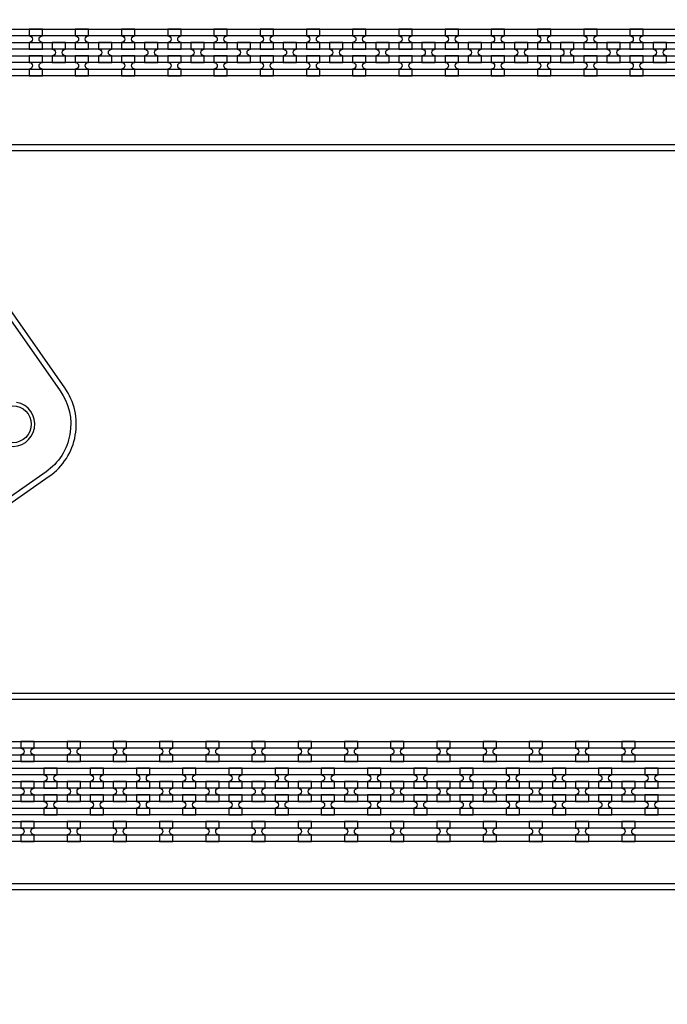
# Model space of a CAD drawing. Extents: x -63500 to 63500, y -63500 to 63500.
# Tile 98 of 256: x -15367 to -11865, y -10282 to -4953. Entities that reach past the tile are written whole.
import ezdxf

# ---------------------------------------------------------------- set-up
doc = ezdxf.new("R2010")
doc.units = 13
doc.header["$MEASUREMENT"] = 0
for name, color, linetype in [('1_Metal', 2, 'Continuous'), ('2_Electrodes', 5, 'Continuous'), ('3_Outline', 4, 'Continuous')]:
    doc.layers.add(name, color=color, linetype=linetype)

msp = doc.modelspace()

# ---------------------------------------------------------------- linework, layer by layer
for radius in [50000, 47500, 45000]:
    msp.add_circle((0, 0), radius)
at = {"layer": '1_Metal'}
for points in [[(-50000, 0, 1), (50000, 0), (51000, 0, -1), (-51000, 0)], [(-37987.8, -9220), (-37585.9, -9220), (-7391.4, -9220, 0.414214), (-5551.4, -7380), (-5551.4, -6880, 0.414214), (-7391.4, -5040), (-8624.3, -5040, 0.244698), (-8639.1, -5047.6), (-8680.4, -5018.7), (-8615.9, -4926.5), (-8574.9, -4955.2), (-8589.3, -4975.6, 0.606815), (-8574.5, -5004), (-7391.3, -5004, -0.414214), (-5515.3, -6880), (-5515.3, -7380, -0.414214), (-7391.3, -9256), (-37585.9, -9256), (-37987.8, -9256)], [(-15244.7, -5112), (-15244.7, -5076, -0.414214), (-15262.7, -5058), (-15262.7, -5058, -0.414214), (-15244.7, -5040), (-15244.7, -5004), (-15316.7, -5004), (-15316.7, -5040, -0.414214), (-15298.7, -5058), (-15298.7, -5058, -0.414214), (-15316.7, -5076), (-15316.7, -5112)], [(-14994.7, -5112), (-14994.7, -5076, -0.414214), (-15012.7, -5058), (-15012.7, -5058, -0.414214), (-14994.7, -5040), (-14994.7, -5004), (-15066.7, -5004), (-15066.7, -5040, -0.414214), (-15048.7, -5058), (-15048.7, -5058, -0.414214), (-15066.7, -5076), (-15066.7, -5112)], [(-14744.7, -5112), (-14744.7, -5076, -0.414214), (-14762.7, -5058), (-14762.7, -5058, -0.414214), (-14744.7, -5040), (-14744.7, -5004), (-14816.7, -5004), (-14816.7, -5040, -0.414214), (-14798.7, -5058), (-14798.7, -5058, -0.414214), (-14816.7, -5076), (-14816.7, -5112)], [(-14494.7, -5112), (-14494.7, -5076, -0.414214), (-14512.7, -5058), (-14512.7, -5058, -0.414214), (-14494.7, -5040), (-14494.7, -5004), (-14566.7, -5004), (-14566.7, -5040, -0.414214), (-14548.7, -5058), (-14548.7, -5058, -0.414214), (-14566.7, -5076), (-14566.7, -5112)], [(-14244.7, -5112), (-14244.7, -5076, -0.414214), (-14262.7, -5058), (-14262.7, -5058, -0.414214), (-14244.7, -5040), (-14244.7, -5004), (-14316.7, -5004), (-14316.7, -5040, -0.414214), (-14298.7, -5058), (-14298.7, -5058, -0.414214), (-14316.7, -5076), (-14316.7, -5112)], [(-13994.7, -5112), (-13994.7, -5076, -0.414214), (-14012.7, -5058), (-14012.7, -5058, -0.414214), (-13994.7, -5040), (-13994.7, -5004), (-14066.7, -5004), (-14066.7, -5040, -0.414214), (-14048.7, -5058), (-14048.7, -5058, -0.414214), (-14066.7, -5076), (-14066.7, -5112)], [(-13744.7, -5112), (-13744.7, -5076, -0.414214), (-13762.7, -5058), (-13762.7, -5058, -0.414214), (-13744.7, -5040), (-13744.7, -5004), (-13816.7, -5004), (-13816.7, -5040, -0.414214), (-13798.7, -5058), (-13798.7, -5058, -0.414214), (-13816.7, -5076), (-13816.7, -5112)], [(-13494.7, -5112), (-13494.7, -5076, -0.414214), (-13512.7, -5058), (-13512.7, -5058, -0.414214), (-13494.7, -5040), (-13494.7, -5004), (-13566.7, -5004), (-13566.7, -5040, -0.414214), (-13548.7, -5058), (-13548.7, -5058, -0.414214), (-13566.7, -5076), (-13566.7, -5112)], [(-13244.7, -5112), (-13244.7, -5076, -0.414214), (-13262.7, -5058), (-13262.7, -5058, -0.414214), (-13244.7, -5040), (-13244.7, -5004), (-13316.7, -5004), (-13316.7, -5040, -0.414214), (-13298.7, -5058), (-13298.7, -5058, -0.414214), (-13316.7, -5076), (-13316.7, -5112)], [(-12994.7, -5112), (-12994.7, -5076, -0.414214), (-13012.7, -5058), (-13012.7, -5058, -0.414214), (-12994.7, -5040), (-12994.7, -5004), (-13066.7, -5004), (-13066.7, -5040, -0.414214), (-13048.7, -5058), (-13048.7, -5058, -0.414214), (-13066.7, -5076), (-13066.7, -5112)], [(-12744.7, -5112), (-12744.7, -5076, -0.414214), (-12762.7, -5058), (-12762.7, -5058, -0.414214), (-12744.7, -5040), (-12744.7, -5004), (-12816.7, -5004), (-12816.7, -5040, -0.414214), (-12798.7, -5058), (-12798.7, -5058, -0.414214), (-12816.7, -5076), (-12816.7, -5112)], [(-12494.7, -5112), (-12494.7, -5076, -0.414214), (-12512.7, -5058), (-12512.7, -5058, -0.414214), (-12494.7, -5040), (-12494.7, -5004), (-12566.7, -5004), (-12566.7, -5040, -0.414214), (-12548.7, -5058), (-12548.7, -5058, -0.414214), (-12566.7, -5076), (-12566.7, -5112)], [(-12244.7, -5112), (-12244.7, -5076, -0.414214), (-12262.7, -5058), (-12262.7, -5058, -0.414214), (-12244.7, -5040), (-12244.7, -5004), (-12316.7, -5004), (-12316.7, -5040, -0.414214), (-12298.7, -5058), (-12298.7, -5058, -0.414214), (-12316.7, -5076), (-12316.7, -5112)], [(-11994.7, -5112), (-11994.7, -5076, -0.414214), (-12012.7, -5058), (-12012.7, -5058, -0.414214), (-11994.7, -5040), (-11994.7, -5004), (-12066.7, -5004), (-12066.7, -5040, -0.414214), (-12048.7, -5058), (-12048.7, -5058, -0.414214), (-12066.7, -5076), (-12066.7, -5112)], [(-37987.8, -9148), (-37585.9, -9148), (-7391.4, -9148, 0.414214), (-5623.4, -7380), (-5623.4, -6880, 0.414214), (-7391.4, -5112), (-8675.5, -5112, 0.244698), (-8690.2, -5119.6), (-8731.1, -5091), (-8680.4, -5018.7), (-8639.1, -5047.6, 0.606815), (-8624.3, -5076), (-7391.4, -5076, -0.414214), (-5587.4, -6880), (-5587.4, -7380, -0.414214), (-7391.4, -9184), (-37585.9, -9184), (-37987.8, -9184)], [(-37987.8, -9076), (-37585.9, -9076), (-7391.4, -9076, 0.414214), (-5695.4, -7380), (-5695.4, -6880, 0.414214), (-7391.4, -5184), (-8725.7, -5184, 0.244698), (-8740.5, -5191.6), (-8781.4, -5162.9), (-8731.1, -5091), (-8690.2, -5119.6, 0.606815), (-8675.5, -5148), (-7391.4, -5148, -0.414214), (-5659.4, -6880), (-5659.4, -7380, -0.414214), (-7391.4, -9112), (-37585.9, -9112), (-37987.8, -9112)], [(-15119.7, -5076), (-15191.7, -5076), (-15191.7, -5112, -0.414214), (-15173.7, -5130), (-15173.7, -5130, -0.414214), (-15191.7, -5148), (-15191.7, -5184), (-15119.7, -5184), (-15119.7, -5148, -0.414214), (-15137.7, -5130), (-15137.7, -5130, -0.414214), (-15119.7, -5112), (-15119.7, -5076)], [(-14869.7, -5076), (-14941.7, -5076), (-14941.7, -5112, -0.414214), (-14923.7, -5130), (-14923.7, -5130, -0.414214), (-14941.7, -5148), (-14941.7, -5184), (-14869.7, -5184), (-14869.7, -5148, -0.414214), (-14887.7, -5130), (-14887.7, -5130, -0.414214), (-14869.7, -5112), (-14869.7, -5076)], [(-14619.7, -5076), (-14691.7, -5076), (-14691.7, -5112, -0.414214), (-14673.7, -5130), (-14673.7, -5130, -0.414214), (-14691.7, -5148), (-14691.7, -5184), (-14619.7, -5184), (-14619.7, -5148, -0.414214), (-14637.7, -5130), (-14637.7, -5130, -0.414214), (-14619.7, -5112), (-14619.7, -5076)], [(-14369.7, -5076), (-14441.7, -5076), (-14441.7, -5112, -0.414214), (-14423.7, -5130), (-14423.7, -5130, -0.414214), (-14441.7, -5148), (-14441.7, -5184), (-14369.7, -5184), (-14369.7, -5148, -0.414214), (-14387.7, -5130), (-14387.7, -5130, -0.414214), (-14369.7, -5112), (-14369.7, -5076)], [(-14119.7, -5076), (-14191.7, -5076), (-14191.7, -5112, -0.414214), (-14173.7, -5130), (-14173.7, -5130, -0.414214), (-14191.7, -5148), (-14191.7, -5184), (-14119.7, -5184), (-14119.7, -5148, -0.414214), (-14137.7, -5130), (-14137.7, -5130, -0.414214), (-14119.7, -5112), (-14119.7, -5076)], [(-13869.7, -5076), (-13941.7, -5076), (-13941.7, -5112, -0.414214), (-13923.7, -5130), (-13923.7, -5130, -0.414214), (-13941.7, -5148), (-13941.7, -5184), (-13869.7, -5184), (-13869.7, -5148, -0.414214), (-13887.7, -5130), (-13887.7, -5130, -0.414214), (-13869.7, -5112), (-13869.7, -5076)], [(-13619.7, -5076), (-13691.7, -5076), (-13691.7, -5112, -0.414214), (-13673.7, -5130), (-13673.7, -5130, -0.414214), (-13691.7, -5148), (-13691.7, -5184), (-13619.7, -5184), (-13619.7, -5148, -0.414214), (-13637.7, -5130), (-13637.7, -5130, -0.414214), (-13619.7, -5112), (-13619.7, -5076)], [(-13369.7, -5076), (-13441.7, -5076), (-13441.7, -5112, -0.414214), (-13423.7, -5130), (-13423.7, -5130, -0.414214), (-13441.7, -5148), (-13441.7, -5184), (-13369.7, -5184), (-13369.7, -5148, -0.414214), (-13387.7, -5130), (-13387.7, -5130, -0.414214), (-13369.7, -5112), (-13369.7, -5076)], [(-13119.7, -5076), (-13191.7, -5076), (-13191.7, -5112, -0.414214), (-13173.7, -5130), (-13173.7, -5130, -0.414214), (-13191.7, -5148), (-13191.7, -5184), (-13119.7, -5184), (-13119.7, -5148, -0.414214), (-13137.7, -5130), (-13137.7, -5130, -0.414214), (-13119.7, -5112), (-13119.7, -5076)], [(-12869.7, -5076), (-12941.7, -5076), (-12941.7, -5112, -0.414214), (-12923.7, -5130), (-12923.7, -5130, -0.414214), (-12941.7, -5148), (-12941.7, -5184), (-12869.7, -5184), (-12869.7, -5148, -0.414214), (-12887.7, -5130), (-12887.7, -5130, -0.414214), (-12869.7, -5112), (-12869.7, -5076)], [(-12619.7, -5076), (-12691.7, -5076), (-12691.7, -5112, -0.414214), (-12673.7, -5130), (-12673.7, -5130, -0.414214), (-12691.7, -5148), (-12691.7, -5184), (-12619.7, -5184), (-12619.7, -5148, -0.414214), (-12637.7, -5130), (-12637.7, -5130, -0.414214), (-12619.7, -5112), (-12619.7, -5076)], [(-12369.7, -5076), (-12441.7, -5076), (-12441.7, -5112, -0.414214), (-12423.7, -5130), (-12423.7, -5130, -0.414214), (-12441.7, -5148), (-12441.7, -5184), (-12369.7, -5184), (-12369.7, -5148, -0.414214), (-12387.7, -5130), (-12387.7, -5130, -0.414214), (-12369.7, -5112), (-12369.7, -5076)], [(-12119.7, -5076), (-12191.7, -5076), (-12191.7, -5112, -0.414214), (-12173.7, -5130), (-12173.7, -5130, -0.414214), (-12191.7, -5148), (-12191.7, -5184), (-12119.7, -5184), (-12119.7, -5148, -0.414214), (-12137.7, -5130), (-12137.7, -5130, -0.414214), (-12119.7, -5112), (-12119.7, -5076)], [(-11869.7, -5076), (-11941.7, -5076), (-11941.7, -5112, -0.414214), (-11923.7, -5130), (-11923.7, -5130, -0.414214), (-11941.7, -5148), (-11941.7, -5184), (-11869.7, -5184), (-11869.7, -5148, -0.414214), (-11887.7, -5130), (-11887.7, -5130, -0.414214), (-11869.7, -5112), (-11869.7, -5076)], [(-37987.8, -9004), (-37585.9, -9004), (-37585.9, -9004), (-7391.3, -9004, 0.414214), (-5767.3, -7380), (-5767.3, -6880, 0.414214), (-7391.3, -5256), (-8776.2, -5256, 0.244698), (-8790.9, -5263.6), (-8805.3, -5284.1), (-8846.2, -5255.4), (-8781.4, -5162.9), (-8740.5, -5191.6, 0.606815), (-8725.7, -5220), (-7391.4, -5220, -0.414214), (-5731.4, -6880), (-5731.4, -7380, -0.414214), (-7391.4, -9040), (-37585.9, -9040), (-37987.8, -9040)], [(-15244.7, -5148), (-15316.7, -5148), (-15316.7, -5184, -0.414214), (-15298.7, -5202), (-15298.7, -5202, -0.414214), (-15316.7, -5220), (-15316.7, -5256), (-15244.7, -5256), (-15244.7, -5220, -0.414214), (-15262.7, -5202), (-15262.7, -5202, -0.414214), (-15244.7, -5184), (-15244.7, -5148)], [(-14994.7, -5148), (-15066.7, -5148), (-15066.7, -5184, -0.414214), (-15048.7, -5202), (-15048.7, -5202, -0.414214), (-15066.7, -5220), (-15066.7, -5256), (-14994.7, -5256), (-14994.7, -5220, -0.414214), (-15012.7, -5202), (-15012.7, -5202, -0.414214), (-14994.7, -5184), (-14994.7, -5148)], [(-14744.7, -5148), (-14816.7, -5148), (-14816.7, -5184, -0.414214), (-14798.7, -5202), (-14798.7, -5202, -0.414214), (-14816.7, -5220), (-14816.7, -5256), (-14744.7, -5256), (-14744.7, -5220, -0.414214), (-14762.7, -5202), (-14762.7, -5202, -0.414214), (-14744.7, -5184), (-14744.7, -5148)], [(-14494.7, -5148), (-14566.7, -5148), (-14566.7, -5184, -0.414214), (-14548.7, -5202), (-14548.7, -5202, -0.414214), (-14566.7, -5220), (-14566.7, -5256), (-14494.7, -5256), (-14494.7, -5220, -0.414214), (-14512.7, -5202), (-14512.7, -5202, -0.414214), (-14494.7, -5184), (-14494.7, -5148)], [(-14244.7, -5148), (-14316.7, -5148), (-14316.7, -5184, -0.414214), (-14298.7, -5202), (-14298.7, -5202, -0.414214), (-14316.7, -5220), (-14316.7, -5256), (-14244.7, -5256), (-14244.7, -5220, -0.414214), (-14262.7, -5202), (-14262.7, -5202, -0.414214), (-14244.7, -5184), (-14244.7, -5148)], [(-13994.7, -5148), (-14066.7, -5148), (-14066.7, -5184, -0.414214), (-14048.7, -5202), (-14048.7, -5202, -0.414214), (-14066.7, -5220), (-14066.7, -5256), (-13994.7, -5256), (-13994.7, -5220, -0.414214), (-14012.7, -5202), (-14012.7, -5202, -0.414214), (-13994.7, -5184), (-13994.7, -5148)], [(-13744.7, -5148), (-13816.7, -5148), (-13816.7, -5184, -0.414214), (-13798.7, -5202), (-13798.7, -5202, -0.414214), (-13816.7, -5220), (-13816.7, -5256), (-13744.7, -5256), (-13744.7, -5220, -0.414214), (-13762.7, -5202), (-13762.7, -5202, -0.414214), (-13744.7, -5184), (-13744.7, -5148)], [(-13494.7, -5148), (-13566.7, -5148), (-13566.7, -5184, -0.414214), (-13548.7, -5202), (-13548.7, -5202, -0.414214), (-13566.7, -5220), (-13566.7, -5256), (-13494.7, -5256), (-13494.7, -5220, -0.414214), (-13512.7, -5202), (-13512.7, -5202, -0.414214), (-13494.7, -5184), (-13494.7, -5148)], [(-13244.7, -5148), (-13316.7, -5148), (-13316.7, -5184, -0.414214), (-13298.7, -5202), (-13298.7, -5202, -0.414214), (-13316.7, -5220), (-13316.7, -5256), (-13244.7, -5256), (-13244.7, -5220, -0.414214), (-13262.7, -5202), (-13262.7, -5202, -0.414214), (-13244.7, -5184), (-13244.7, -5148)], [(-12994.7, -5148), (-13066.7, -5148), (-13066.7, -5184, -0.414214), (-13048.7, -5202), (-13048.7, -5202, -0.414214), (-13066.7, -5220), (-13066.7, -5256), (-12994.7, -5256), (-12994.7, -5220, -0.414214), (-13012.7, -5202), (-13012.7, -5202, -0.414214), (-12994.7, -5184), (-12994.7, -5148)], [(-12744.7, -5148), (-12816.7, -5148), (-12816.7, -5184, -0.414214), (-12798.7, -5202), (-12798.7, -5202, -0.414214), (-12816.7, -5220), (-12816.7, -5256), (-12744.7, -5256), (-12744.7, -5220, -0.414214), (-12762.7, -5202), (-12762.7, -5202, -0.414214), (-12744.7, -5184), (-12744.7, -5148)], [(-12494.7, -5148), (-12566.7, -5148), (-12566.7, -5184, -0.414214), (-12548.7, -5202), (-12548.7, -5202, -0.414214), (-12566.7, -5220), (-12566.7, -5256), (-12494.7, -5256), (-12494.7, -5220, -0.414214), (-12512.7, -5202), (-12512.7, -5202, -0.414214), (-12494.7, -5184), (-12494.7, -5148)], [(-12244.7, -5148), (-12316.7, -5148), (-12316.7, -5184, -0.414214), (-12298.7, -5202), (-12298.7, -5202, -0.414214), (-12316.7, -5220), (-12316.7, -5256), (-12244.7, -5256), (-12244.7, -5220, -0.414214), (-12262.7, -5202), (-12262.7, -5202, -0.414214), (-12244.7, -5184), (-12244.7, -5148)], [(-11994.7, -5148), (-12066.7, -5148), (-12066.7, -5184, -0.414214), (-12048.7, -5202), (-12048.7, -5202, -0.414214), (-12066.7, -5220), (-12066.7, -5256), (-11994.7, -5256), (-11994.7, -5220, -0.414214), (-12012.7, -5202), (-12012.7, -5202, -0.414214), (-11994.7, -5184), (-11994.7, -5148)], [(-15361.3, -8968), (-15289.3, -8968), (-15289.3, -8932, -0.414214), (-15307.3, -8914), (-15307.3, -8914, -0.414214), (-15289.3, -8896), (-15289.3, -8860), (-15361.3, -8860), (-15361.3, -8896, -0.414214), (-15343.3, -8914), (-15343.3, -8914, -0.414214), (-15361.3, -8932)], [(-15111.3, -8968), (-15039.3, -8968), (-15039.3, -8932, -0.414214), (-15057.3, -8914), (-15057.3, -8914, -0.414214), (-15039.3, -8896), (-15039.3, -8860), (-15111.3, -8860), (-15111.3, -8896, -0.414214), (-15093.3, -8914), (-15093.3, -8914, -0.414214), (-15111.3, -8932)], [(-14861.3, -8968), (-14789.3, -8968), (-14789.3, -8932, -0.414214), (-14807.3, -8914), (-14807.3, -8914, -0.414214), (-14789.3, -8896), (-14789.3, -8860), (-14861.3, -8860), (-14861.3, -8896, -0.414214), (-14843.3, -8914), (-14843.3, -8914, -0.414214), (-14861.3, -8932)], [(-14611.3, -8968), (-14539.3, -8968), (-14539.3, -8932, -0.414214), (-14557.3, -8914), (-14557.3, -8914, -0.414214), (-14539.3, -8896), (-14539.3, -8860), (-14611.3, -8860), (-14611.3, -8896, -0.414214), (-14593.3, -8914), (-14593.3, -8914, -0.414214), (-14611.3, -8932)], [(-14361.3, -8968), (-14289.3, -8968), (-14289.3, -8932, -0.414214), (-14307.3, -8914), (-14307.3, -8914, -0.414214), (-14289.3, -8896), (-14289.3, -8860), (-14361.3, -8860), (-14361.3, -8896, -0.414214), (-14343.3, -8914), (-14343.3, -8914, -0.414214), (-14361.3, -8932)], [(-14111.3, -8968), (-14039.3, -8968), (-14039.3, -8932, -0.414214), (-14057.3, -8914), (-14057.3, -8914, -0.414214), (-14039.3, -8896), (-14039.3, -8860), (-14111.3, -8860), (-14111.3, -8896, -0.414214), (-14093.3, -8914), (-14093.3, -8914, -0.414214), (-14111.3, -8932)], [(-13861.3, -8968), (-13789.3, -8968), (-13789.3, -8932, -0.414214), (-13807.3, -8914), (-13807.3, -8914, -0.414214), (-13789.3, -8896), (-13789.3, -8860), (-13861.3, -8860), (-13861.3, -8896, -0.414214), (-13843.3, -8914), (-13843.3, -8914, -0.414214), (-13861.3, -8932)], [(-13611.3, -8968), (-13539.3, -8968), (-13539.3, -8932, -0.414214), (-13557.3, -8914), (-13557.3, -8914, -0.414214), (-13539.3, -8896), (-13539.3, -8860), (-13611.3, -8860), (-13611.3, -8896, -0.414214), (-13593.3, -8914), (-13593.3, -8914, -0.414214), (-13611.3, -8932)], [(-13361.3, -8968), (-13289.3, -8968), (-13289.3, -8932, -0.414214), (-13307.3, -8914), (-13307.3, -8914, -0.414214), (-13289.3, -8896), (-13289.3, -8860), (-13361.3, -8860), (-13361.3, -8896, -0.414214), (-13343.3, -8914), (-13343.3, -8914, -0.414214), (-13361.3, -8932)], [(-13111.3, -8968), (-13039.3, -8968), (-13039.3, -8932, -0.414214), (-13057.3, -8914), (-13057.3, -8914, -0.414214), (-13039.3, -8896), (-13039.3, -8860), (-13111.3, -8860), (-13111.3, -8896, -0.414214), (-13093.3, -8914), (-13093.3, -8914, -0.414214), (-13111.3, -8932)], [(-12861.3, -8968), (-12789.3, -8968), (-12789.3, -8932, -0.414214), (-12807.3, -8914), (-12807.3, -8914, -0.414214), (-12789.3, -8896), (-12789.3, -8860), (-12861.3, -8860), (-12861.3, -8896, -0.414214), (-12843.3, -8914), (-12843.3, -8914, -0.414214), (-12861.3, -8932)], [(-12611.3, -8968), (-12539.3, -8968), (-12539.3, -8932, -0.414214), (-12557.3, -8914), (-12557.3, -8914, -0.414214), (-12539.3, -8896), (-12539.3, -8860), (-12611.3, -8860), (-12611.3, -8896, -0.414214), (-12593.3, -8914), (-12593.3, -8914, -0.414214), (-12611.3, -8932)], [(-12361.3, -8968), (-12289.3, -8968), (-12289.3, -8932, -0.414214), (-12307.3, -8914), (-12307.3, -8914, -0.414214), (-12289.3, -8896), (-12289.3, -8860), (-12361.3, -8860), (-12361.3, -8896, -0.414214), (-12343.3, -8914), (-12343.3, -8914, -0.414214), (-12361.3, -8932)], [(-12111.3, -8968), (-12039.3, -8968), (-12039.3, -8932, -0.414214), (-12057.3, -8914), (-12057.3, -8914, -0.414214), (-12039.3, -8896), (-12039.3, -8860), (-12111.3, -8860), (-12111.3, -8896, -0.414214), (-12093.3, -8914), (-12093.3, -8914, -0.414214), (-12111.3, -8932)], [(-15164.4, -9112), (-15164.4, -9076, -0.414214), (-15182.4, -9058), (-15182.4, -9058, -0.414214), (-15164.4, -9040), (-15164.4, -9004), (-15236.4, -9004), (-15236.4, -9040, -0.414214), (-15218.4, -9058), (-15218.4, -9058, -0.414214), (-15236.4, -9076), (-15236.4, -9112)], [(-14914.4, -9112), (-14914.4, -9076, -0.414214), (-14932.4, -9058), (-14932.4, -9058, -0.414214), (-14914.4, -9040), (-14914.4, -9004), (-14986.4, -9004), (-14986.4, -9040, -0.414214), (-14968.4, -9058), (-14968.4, -9058, -0.414214), (-14986.4, -9076), (-14986.4, -9112)], [(-14664.4, -9112), (-14664.4, -9076, -0.414214), (-14682.4, -9058), (-14682.4, -9058, -0.414214), (-14664.4, -9040), (-14664.4, -9004), (-14736.4, -9004), (-14736.4, -9040, -0.414214), (-14718.4, -9058), (-14718.4, -9058, -0.414214), (-14736.4, -9076), (-14736.4, -9112)], [(-14414.4, -9112), (-14414.4, -9076, -0.414214), (-14432.4, -9058), (-14432.4, -9058, -0.414214), (-14414.4, -9040), (-14414.4, -9004), (-14486.4, -9004), (-14486.4, -9040, -0.414214), (-14468.4, -9058), (-14468.4, -9058, -0.414214), (-14486.4, -9076), (-14486.4, -9112)], [(-14164.4, -9112), (-14164.4, -9076, -0.414214), (-14182.4, -9058), (-14182.4, -9058, -0.414214), (-14164.4, -9040), (-14164.4, -9004), (-14236.4, -9004), (-14236.4, -9040, -0.414214), (-14218.4, -9058), (-14218.4, -9058, -0.414214), (-14236.4, -9076), (-14236.4, -9112)], [(-13914.4, -9112), (-13914.4, -9076, -0.414214), (-13932.4, -9058), (-13932.4, -9058, -0.414214), (-13914.4, -9040), (-13914.4, -9004), (-13986.4, -9004), (-13986.4, -9040, -0.414214), (-13968.4, -9058), (-13968.4, -9058, -0.414214), (-13986.4, -9076), (-13986.4, -9112)], [(-13664.4, -9112), (-13664.4, -9076, -0.414214), (-13682.4, -9058), (-13682.4, -9058, -0.414214), (-13664.4, -9040), (-13664.4, -9004), (-13736.4, -9004), (-13736.4, -9040, -0.414214), (-13718.4, -9058), (-13718.4, -9058, -0.414214), (-13736.4, -9076), (-13736.4, -9112)], [(-13414.4, -9112), (-13414.4, -9076, -0.414214), (-13432.4, -9058), (-13432.4, -9058, -0.414214), (-13414.4, -9040), (-13414.4, -9004), (-13486.4, -9004), (-13486.4, -9040, -0.414214), (-13468.4, -9058), (-13468.4, -9058, -0.414214), (-13486.4, -9076), (-13486.4, -9112)], [(-13164.4, -9112), (-13164.4, -9076, -0.414214), (-13182.4, -9058), (-13182.4, -9058, -0.414214), (-13164.4, -9040), (-13164.4, -9004), (-13236.4, -9004), (-13236.4, -9040, -0.414214), (-13218.4, -9058), (-13218.4, -9058, -0.414214), (-13236.4, -9076), (-13236.4, -9112)], [(-12914.4, -9112), (-12914.4, -9076, -0.414214), (-12932.4, -9058), (-12932.4, -9058, -0.414214), (-12914.4, -9040), (-12914.4, -9004), (-12986.4, -9004), (-12986.4, -9040, -0.414214), (-12968.4, -9058), (-12968.4, -9058, -0.414214), (-12986.4, -9076), (-12986.4, -9112)], [(-12664.4, -9112), (-12664.4, -9076, -0.414214), (-12682.4, -9058), (-12682.4, -9058, -0.414214), (-12664.4, -9040), (-12664.4, -9004), (-12736.4, -9004), (-12736.4, -9040, -0.414214), (-12718.4, -9058), (-12718.4, -9058, -0.414214), (-12736.4, -9076), (-12736.4, -9112)], [(-12414.4, -9112), (-12414.4, -9076, -0.414214), (-12432.4, -9058), (-12432.4, -9058, -0.414214), (-12414.4, -9040), (-12414.4, -9004), (-12486.4, -9004), (-12486.4, -9040, -0.414214), (-12468.4, -9058), (-12468.4, -9058, -0.414214), (-12486.4, -9076), (-12486.4, -9112)], [(-12164.4, -9112), (-12164.4, -9076, -0.414214), (-12182.4, -9058), (-12182.4, -9058, -0.414214), (-12164.4, -9040), (-12164.4, -9004), (-12236.4, -9004), (-12236.4, -9040, -0.414214), (-12218.4, -9058), (-12218.4, -9058, -0.414214), (-12236.4, -9076), (-12236.4, -9112)], [(-11914.4, -9112), (-11914.4, -9076, -0.414214), (-11932.4, -9058), (-11932.4, -9058, -0.414214), (-11914.4, -9040), (-11914.4, -9004), (-11986.4, -9004), (-11986.4, -9040, -0.414214), (-11968.4, -9058), (-11968.4, -9058, -0.414214), (-11986.4, -9076), (-11986.4, -9112)], [(-15289.4, -9076), (-15361.4, -9076), (-15361.4, -9112, -0.414214), (-15343.4, -9130), (-15343.4, -9130, -0.414214), (-15361.4, -9148), (-15361.4, -9184), (-15289.4, -9184), (-15289.4, -9148, -0.414214), (-15307.4, -9130), (-15307.4, -9130, -0.414214), (-15289.4, -9112), (-15289.4, -9076)], [(-15039.4, -9076), (-15111.4, -9076), (-15111.4, -9112, -0.414214), (-15093.4, -9130), (-15093.4, -9130, -0.414214), (-15111.4, -9148), (-15111.4, -9184), (-15039.4, -9184), (-15039.4, -9148, -0.414214), (-15057.4, -9130), (-15057.4, -9130, -0.414214), (-15039.4, -9112), (-15039.4, -9076)], [(-14789.4, -9076), (-14861.4, -9076), (-14861.4, -9112, -0.414214), (-14843.4, -9130), (-14843.4, -9130, -0.414214), (-14861.4, -9148), (-14861.4, -9184), (-14789.4, -9184), (-14789.4, -9148, -0.414214), (-14807.4, -9130), (-14807.4, -9130, -0.414214), (-14789.4, -9112), (-14789.4, -9076)], [(-14539.4, -9076), (-14611.4, -9076), (-14611.4, -9112, -0.414214), (-14593.4, -9130), (-14593.4, -9130, -0.414214), (-14611.4, -9148), (-14611.4, -9184), (-14539.4, -9184), (-14539.4, -9148, -0.414214), (-14557.4, -9130), (-14557.4, -9130, -0.414214), (-14539.4, -9112), (-14539.4, -9076)], [(-14289.4, -9076), (-14361.4, -9076), (-14361.4, -9112, -0.414214), (-14343.4, -9130), (-14343.4, -9130, -0.414214), (-14361.4, -9148), (-14361.4, -9184), (-14289.4, -9184), (-14289.4, -9148, -0.414214), (-14307.4, -9130), (-14307.4, -9130, -0.414214), (-14289.4, -9112), (-14289.4, -9076)], [(-14039.4, -9076), (-14111.4, -9076), (-14111.4, -9112, -0.414214), (-14093.4, -9130), (-14093.4, -9130, -0.414214), (-14111.4, -9148), (-14111.4, -9184), (-14039.4, -9184), (-14039.4, -9148, -0.414214), (-14057.4, -9130), (-14057.4, -9130, -0.414214), (-14039.4, -9112), (-14039.4, -9076)], [(-13789.4, -9076), (-13861.4, -9076), (-13861.4, -9112, -0.414214), (-13843.4, -9130), (-13843.4, -9130, -0.414214), (-13861.4, -9148), (-13861.4, -9184), (-13789.4, -9184), (-13789.4, -9148, -0.414214), (-13807.4, -9130), (-13807.4, -9130, -0.414214), (-13789.4, -9112), (-13789.4, -9076)], [(-13539.4, -9076), (-13611.4, -9076), (-13611.4, -9112, -0.414214), (-13593.4, -9130), (-13593.4, -9130, -0.414214), (-13611.4, -9148), (-13611.4, -9184), (-13539.4, -9184), (-13539.4, -9148, -0.414214), (-13557.4, -9130), (-13557.4, -9130, -0.414214), (-13539.4, -9112), (-13539.4, -9076)], [(-13289.4, -9076), (-13361.4, -9076), (-13361.4, -9112, -0.414214), (-13343.4, -9130), (-13343.4, -9130, -0.414214), (-13361.4, -9148), (-13361.4, -9184), (-13289.4, -9184), (-13289.4, -9148, -0.414214), (-13307.4, -9130), (-13307.4, -9130, -0.414214), (-13289.4, -9112), (-13289.4, -9076)], [(-13039.4, -9076), (-13111.4, -9076), (-13111.4, -9112, -0.414214), (-13093.4, -9130), (-13093.4, -9130, -0.414214), (-13111.4, -9148), (-13111.4, -9184), (-13039.4, -9184), (-13039.4, -9148, -0.414214), (-13057.4, -9130), (-13057.4, -9130, -0.414214), (-13039.4, -9112), (-13039.4, -9076)], [(-12789.4, -9076), (-12861.4, -9076), (-12861.4, -9112, -0.414214), (-12843.4, -9130), (-12843.4, -9130, -0.414214), (-12861.4, -9148), (-12861.4, -9184), (-12789.4, -9184), (-12789.4, -9148, -0.414214), (-12807.4, -9130), (-12807.4, -9130, -0.414214), (-12789.4, -9112), (-12789.4, -9076)], [(-12539.4, -9076), (-12611.4, -9076), (-12611.4, -9112, -0.414214), (-12593.4, -9130), (-12593.4, -9130, -0.414214), (-12611.4, -9148), (-12611.4, -9184), (-12539.4, -9184), (-12539.4, -9148, -0.414214), (-12557.4, -9130), (-12557.4, -9130, -0.414214), (-12539.4, -9112), (-12539.4, -9076)], [(-12289.4, -9076), (-12361.4, -9076), (-12361.4, -9112, -0.414214), (-12343.4, -9130), (-12343.4, -9130, -0.414214), (-12361.4, -9148), (-12361.4, -9184), (-12289.4, -9184), (-12289.4, -9148, -0.414214), (-12307.4, -9130), (-12307.4, -9130, -0.414214), (-12289.4, -9112), (-12289.4, -9076)], [(-12039.4, -9076), (-12111.4, -9076), (-12111.4, -9112, -0.414214), (-12093.4, -9130), (-12093.4, -9130, -0.414214), (-12111.4, -9148), (-12111.4, -9184), (-12039.4, -9184), (-12039.4, -9148, -0.414214), (-12057.4, -9130), (-12057.4, -9130, -0.414214), (-12039.4, -9112), (-12039.4, -9076)], [(-15164.4, -9148), (-15236.4, -9148), (-15236.4, -9184, -0.414214), (-15218.4, -9202), (-15218.4, -9202, -0.414214), (-15236.4, -9220), (-15236.4, -9256), (-15164.4, -9256), (-15164.4, -9220, -0.414214), (-15182.4, -9202), (-15182.4, -9202, -0.414214), (-15164.4, -9184), (-15164.4, -9148)], [(-14914.4, -9148), (-14986.4, -9148), (-14986.4, -9184, -0.414214), (-14968.4, -9202), (-14968.4, -9202, -0.414214), (-14986.4, -9220), (-14986.4, -9256), (-14914.4, -9256), (-14914.4, -9220, -0.414214), (-14932.4, -9202), (-14932.4, -9202, -0.414214), (-14914.4, -9184), (-14914.4, -9148)], [(-14664.4, -9148), (-14736.4, -9148), (-14736.4, -9184, -0.414214), (-14718.4, -9202), (-14718.4, -9202, -0.414214), (-14736.4, -9220), (-14736.4, -9256), (-14664.4, -9256), (-14664.4, -9220, -0.414214), (-14682.4, -9202), (-14682.4, -9202, -0.414214), (-14664.4, -9184), (-14664.4, -9148)], [(-14414.4, -9148), (-14486.4, -9148), (-14486.4, -9184, -0.414214), (-14468.4, -9202), (-14468.4, -9202, -0.414214), (-14486.4, -9220), (-14486.4, -9256), (-14414.4, -9256), (-14414.4, -9220, -0.414214), (-14432.4, -9202), (-14432.4, -9202, -0.414214), (-14414.4, -9184), (-14414.4, -9148)], [(-14164.4, -9148), (-14236.4, -9148), (-14236.4, -9184, -0.414214), (-14218.4, -9202), (-14218.4, -9202, -0.414214), (-14236.4, -9220), (-14236.4, -9256), (-14164.4, -9256), (-14164.4, -9220, -0.414214), (-14182.4, -9202), (-14182.4, -9202, -0.414214), (-14164.4, -9184), (-14164.4, -9148)], [(-13914.4, -9148), (-13986.4, -9148), (-13986.4, -9184, -0.414214), (-13968.4, -9202), (-13968.4, -9202, -0.414214), (-13986.4, -9220), (-13986.4, -9256), (-13914.4, -9256), (-13914.4, -9220, -0.414214), (-13932.4, -9202), (-13932.4, -9202, -0.414214), (-13914.4, -9184), (-13914.4, -9148)], [(-13664.4, -9148), (-13736.4, -9148), (-13736.4, -9184, -0.414214), (-13718.4, -9202), (-13718.4, -9202, -0.414214), (-13736.4, -9220), (-13736.4, -9256), (-13664.4, -9256), (-13664.4, -9220, -0.414214), (-13682.4, -9202), (-13682.4, -9202, -0.414214), (-13664.4, -9184), (-13664.4, -9148)], [(-13414.4, -9148), (-13486.4, -9148), (-13486.4, -9184, -0.414214), (-13468.4, -9202), (-13468.4, -9202, -0.414214), (-13486.4, -9220), (-13486.4, -9256), (-13414.4, -9256), (-13414.4, -9220, -0.414214), (-13432.4, -9202), (-13432.4, -9202, -0.414214), (-13414.4, -9184), (-13414.4, -9148)], [(-13164.4, -9148), (-13236.4, -9148), (-13236.4, -9184, -0.414214), (-13218.4, -9202), (-13218.4, -9202, -0.414214), (-13236.4, -9220), (-13236.4, -9256), (-13164.4, -9256), (-13164.4, -9220, -0.414214), (-13182.4, -9202), (-13182.4, -9202, -0.414214), (-13164.4, -9184), (-13164.4, -9148)], [(-12914.4, -9148), (-12986.4, -9148), (-12986.4, -9184, -0.414214), (-12968.4, -9202), (-12968.4, -9202, -0.414214), (-12986.4, -9220), (-12986.4, -9256), (-12914.4, -9256), (-12914.4, -9220, -0.414214), (-12932.4, -9202), (-12932.4, -9202, -0.414214), (-12914.4, -9184), (-12914.4, -9148)], [(-12664.4, -9148), (-12736.4, -9148), (-12736.4, -9184, -0.414214), (-12718.4, -9202), (-12718.4, -9202, -0.414214), (-12736.4, -9220), (-12736.4, -9256), (-12664.4, -9256), (-12664.4, -9220, -0.414214), (-12682.4, -9202), (-12682.4, -9202, -0.414214), (-12664.4, -9184), (-12664.4, -9148)], [(-12414.4, -9148), (-12486.4, -9148), (-12486.4, -9184, -0.414214), (-12468.4, -9202), (-12468.4, -9202, -0.414214), (-12486.4, -9220), (-12486.4, -9256), (-12414.4, -9256), (-12414.4, -9220, -0.414214), (-12432.4, -9202), (-12432.4, -9202, -0.414214), (-12414.4, -9184), (-12414.4, -9148)], [(-12164.4, -9148), (-12236.4, -9148), (-12236.4, -9184, -0.414214), (-12218.4, -9202), (-12218.4, -9202, -0.414214), (-12236.4, -9220), (-12236.4, -9256), (-12164.4, -9256), (-12164.4, -9220, -0.414214), (-12182.4, -9202), (-12182.4, -9202, -0.414214), (-12164.4, -9184), (-12164.4, -9148)], [(-11914.4, -9148), (-11986.4, -9148), (-11986.4, -9184, -0.414214), (-11968.4, -9202), (-11968.4, -9202, -0.414214), (-11986.4, -9220), (-11986.4, -9256), (-11914.4, -9256), (-11914.4, -9220, -0.414214), (-11932.4, -9202), (-11932.4, -9202, -0.414214), (-11914.4, -9184), (-11914.4, -9148)], [(-15361.4, -9400), (-15289.4, -9400), (-15289.4, -9364, -0.414214), (-15307.4, -9346), (-15307.4, -9346, -0.414214), (-15289.4, -9328), (-15289.4, -9292), (-15361.4, -9292), (-15361.4, -9328, -0.414214), (-15343.4, -9346), (-15343.4, -9346, -0.414214), (-15361.4, -9364)], [(-15111.4, -9400), (-15039.4, -9400), (-15039.4, -9364, -0.414214), (-15057.4, -9346), (-15057.4, -9346, -0.414214), (-15039.4, -9328), (-15039.4, -9292), (-15111.4, -9292), (-15111.4, -9328, -0.414214), (-15093.4, -9346), (-15093.4, -9346, -0.414214), (-15111.4, -9364)], [(-14861.4, -9400), (-14789.4, -9400), (-14789.4, -9364, -0.414214), (-14807.4, -9346), (-14807.4, -9346, -0.414214), (-14789.4, -9328), (-14789.4, -9292), (-14861.4, -9292), (-14861.4, -9328, -0.414214), (-14843.4, -9346), (-14843.4, -9346, -0.414214), (-14861.4, -9364)], [(-14611.4, -9400), (-14539.4, -9400), (-14539.4, -9364, -0.414214), (-14557.4, -9346), (-14557.4, -9346, -0.414214), (-14539.4, -9328), (-14539.4, -9292), (-14611.4, -9292), (-14611.4, -9328, -0.414214), (-14593.4, -9346), (-14593.4, -9346, -0.414214), (-14611.4, -9364)], [(-14361.4, -9400), (-14289.4, -9400), (-14289.4, -9364, -0.414214), (-14307.4, -9346), (-14307.4, -9346, -0.414214), (-14289.4, -9328), (-14289.4, -9292), (-14361.4, -9292), (-14361.4, -9328, -0.414214), (-14343.4, -9346), (-14343.4, -9346, -0.414214), (-14361.4, -9364)], [(-14111.4, -9400), (-14039.4, -9400), (-14039.4, -9364, -0.414214), (-14057.4, -9346), (-14057.4, -9346, -0.414214), (-14039.4, -9328), (-14039.4, -9292), (-14111.4, -9292), (-14111.4, -9328, -0.414214), (-14093.4, -9346), (-14093.4, -9346, -0.414214), (-14111.4, -9364)], [(-13861.4, -9400), (-13789.4, -9400), (-13789.4, -9364, -0.414214), (-13807.4, -9346), (-13807.4, -9346, -0.414214), (-13789.4, -9328), (-13789.4, -9292), (-13861.4, -9292), (-13861.4, -9328, -0.414214), (-13843.4, -9346), (-13843.4, -9346, -0.414214), (-13861.4, -9364)], [(-13611.4, -9400), (-13539.4, -9400), (-13539.4, -9364, -0.414214), (-13557.4, -9346), (-13557.4, -9346, -0.414214), (-13539.4, -9328), (-13539.4, -9292), (-13611.4, -9292), (-13611.4, -9328, -0.414214), (-13593.4, -9346), (-13593.4, -9346, -0.414214), (-13611.4, -9364)], [(-13361.4, -9400), (-13289.4, -9400), (-13289.4, -9364, -0.414214), (-13307.4, -9346), (-13307.4, -9346, -0.414214), (-13289.4, -9328), (-13289.4, -9292), (-13361.4, -9292), (-13361.4, -9328, -0.414214), (-13343.4, -9346), (-13343.4, -9346, -0.414214), (-13361.4, -9364)], [(-13111.4, -9400), (-13039.4, -9400), (-13039.4, -9364, -0.414214), (-13057.4, -9346), (-13057.4, -9346, -0.414214), (-13039.4, -9328), (-13039.4, -9292), (-13111.4, -9292), (-13111.4, -9328, -0.414214), (-13093.4, -9346), (-13093.4, -9346, -0.414214), (-13111.4, -9364)], [(-12861.4, -9400), (-12789.4, -9400), (-12789.4, -9364, -0.414214), (-12807.4, -9346), (-12807.4, -9346, -0.414214), (-12789.4, -9328), (-12789.4, -9292), (-12861.4, -9292), (-12861.4, -9328, -0.414214), (-12843.4, -9346), (-12843.4, -9346, -0.414214), (-12861.4, -9364)], [(-12611.4, -9400), (-12539.4, -9400), (-12539.4, -9364, -0.414214), (-12557.4, -9346), (-12557.4, -9346, -0.414214), (-12539.4, -9328), (-12539.4, -9292), (-12611.4, -9292), (-12611.4, -9328, -0.414214), (-12593.4, -9346), (-12593.4, -9346, -0.414214), (-12611.4, -9364)], [(-12361.4, -9400), (-12289.4, -9400), (-12289.4, -9364, -0.414214), (-12307.4, -9346), (-12307.4, -9346, -0.414214), (-12289.4, -9328), (-12289.4, -9292), (-12361.4, -9292), (-12361.4, -9328, -0.414214), (-12343.4, -9346), (-12343.4, -9346, -0.414214), (-12361.4, -9364)], [(-12111.4, -9400), (-12039.4, -9400), (-12039.4, -9364, -0.414214), (-12057.4, -9346), (-12057.4, -9346, -0.414214), (-12039.4, -9328), (-12039.4, -9292), (-12111.4, -9292), (-12111.4, -9328, -0.414214), (-12093.4, -9346), (-12093.4, -9346, -0.414214), (-12111.4, -9364)]]:
    msp.add_lwpolyline(points, format="xyb", close=True, dxfattribs=at)
for points in [[(-10244.7, -5040), (-16696.4, -5040, 0.606815), (-16711.1, -5068.3), (-16752.1, -5097), (-16816.9, -5004.5), (-16775.9, -4975.8), (-16761.6, -4996.3, 0.244698), (-16746.8, -5004), (-10108.2, -5004, 0.244698)], [(-10494.7, -5112), (-16646.1, -5112, 0.606815), (-16660.9, -5140.3), (-16701.7, -5168.9), (-16752.1, -5097), (-16711.1, -5068.3, 0.244698), (-16696.4, -5076), (-10244.7, -5076)], [(-10494.7, -5184), (-16595, -5184, 0.606815), (-16609.8, -5212.3), (-16651.1, -5241.2), (-16701.7, -5168.9), (-16660.9, -5140.3, 0.244698), (-16646.1, -5148), (-10494.7, -5148)], [(-10494.7, -5256), (-16545.2, -5256, 0.606815), (-16559.9, -5284.3), (-16545.6, -5304.8), (-16586.5, -5333.5), (-16651.1, -5241.2), (-16609.8, -5212.3, 0.244698), (-16595, -5220), (-10494.7, -5220, -0.606815)], [(-15426.1, -7260.7, 1), (-15384.4, -7024.4, -0.414214)], [(-37585.9, -8860), (-7391.3, -8860, 0.414214)], [(-37585.9, -8932), (-7391.4, -8932, 0.414214)], [(-37585.9, -9292), (-7391.3, -9292, 0.414214)], [(-37585.9, -9364), (-7391.4, -9364, 0.414214)]]:
    msp.add_lwpolyline(points, format="xyb", dxfattribs=at)
for points in [[(-7391.4, -8896), (-37585.9, -8895.9)], [(-7391.3, -8968), (-37585.9, -8968)], [(-7391.4, -9328), (-37585.9, -9328)], [(-7391.3, -9400), (-37585.9, -9400)]]:
    msp.add_lwpolyline(points, dxfattribs=at)
at = {"layer": '2_Electrodes'}
for points in [[(47500, 0, -1), (-47500, 0), (-51000, 0, 1), (51000, 0)], [(-5111.3, -7380), (-5111.3, -6880, 0.156977), (-5539.4, -5550, -0.610914), (-5441.9, -5360), (-5441.9, -5330, 0.610914), (-5563.8, -5567.5, -0.156977), (-5141.3, -6880), (-5141.3, -7380, -0.414214), (-7391.3, -9630), (-36987.8, -9630), (-36987.8, -9660), (-7391.3, -9660, 0.414214)]]:
    msp.add_lwpolyline(points, format="xyb", close=True, dxfattribs=at)
for points in [[(-11105.7, -5630), (-15504.8, -5630, 0.606815), (-15750.5, -6102), (-15148, -6962.5, -0.414214), (-15225.1, -7399.8), (-15864.1, -7847.2, -0.414214), (-16301.4, -7770.1), (-17965.2, -5393.9, 0.244698), (-18088, -5330), (-18088, -5360, -0.244698), (-17989.7, -5411.1), (-16326, -7787.3, 0.414214), (-15846.9, -7871.7), (-15207.9, -7424.3, 0.414214), (-15123.5, -6945.3), (-15725.9, -6084.8, -0.606815), (-15504.8, -5660), (-11105.7, -5660, -0.606815)], [(-36987.8, -8630), (-7391.3, -8630, 0.414214)]]:
    msp.add_lwpolyline(points, format="xyb", dxfattribs=at)
msp.add_lwpolyline([(-7391.3, -8600), (-36987.8, -8600)], dxfattribs=at)
msp.add_circle((-15405.2, -7142.6), 100, dxfattribs=at)
at = {"layer": '3_Outline'}
for points in [[(47500, 0, -1), (-47500, 0), (-51000, 0, 1), (51000, 0)], [(-5111.3, -7380), (-5111.3, -6880, 0.156977), (-5539.4, -5550, -0.610914), (-5441.9, -5360), (-5441.9, -5330, 0.610914), (-5563.8, -5567.5, -0.156977), (-5141.3, -6880), (-5141.3, -7380, -0.414214), (-7391.3, -9630), (-36987.8, -9630), (-36987.8, -9660), (-7391.3, -9660, 0.414214)]]:
    msp.add_lwpolyline(points, format="xyb", close=True, dxfattribs=at)
for points in [[(-11105.7, -5630), (-15504.8, -5630, 0.606815), (-15750.5, -6102), (-15148, -6962.5, -0.414214), (-15225.1, -7399.8), (-15864.1, -7847.2, -0.414214), (-16301.4, -7770.1), (-17965.2, -5393.9, 0.244698), (-18088, -5330), (-18088, -5360, -0.244698), (-17989.7, -5411.1), (-16326, -7787.3, 0.414214), (-15846.9, -7871.7), (-15207.9, -7424.3, 0.414214), (-15123.5, -6945.3), (-15725.9, -6084.8, -0.606815), (-15504.8, -5660), (-11105.7, -5660, -0.606815)], [(-36987.8, -8630), (-7391.3, -8630, 0.414214)]]:
    msp.add_lwpolyline(points, format="xyb", dxfattribs=at)
msp.add_lwpolyline([(-7391.3, -8600), (-36987.8, -8600)], dxfattribs=at)

doc.saveas('drawing.dxf')
